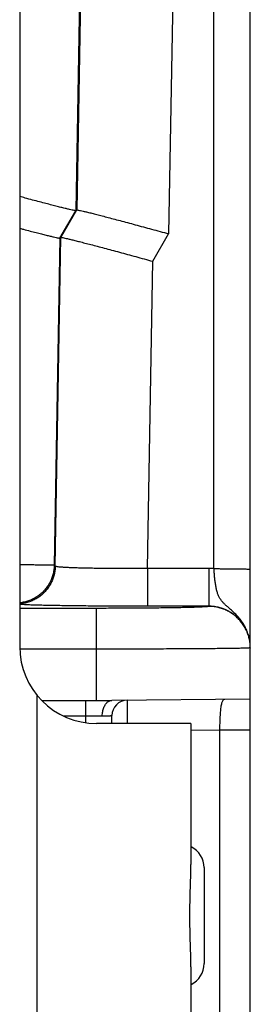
# Model space of a CAD drawing. Header units: inches. Extents: x 0.2 to 16.8, y 0.1 to 10.8.
# Tile 21 of 22: x 10.058 to 10.208, y 8.287 to 8.928. Entities that reach past the tile are written whole.
import ezdxf

# ---------------------------------------------------------------- set-up
doc = ezdxf.new("R2010")
doc.units = ezdxf.units.IN
doc.header["$LTSCALE"] = 0.935
doc.header["$MEASUREMENT"] = 0
doc.layers.get('0').update_dxf_attribs({"linetype": 'CONTINUOUS'})

msp = doc.modelspace()

# ---------------------------------------------------------------- linework, layer by layer
at = {"color": 7, "linetype": 'CONTINUOUS'}
for p, q in [((10.18468, 8.57052), (10.18468, 10.19383)), ((10.2083, 8.51904), (10.2083, 10.17021)), ((10.11798, 10.12998), (10.09483, 8.80337)), ((10.11842, 10.12016), (10.09545, 8.80382)), ((10.17841, 10.12014), (10.15516, 8.78829)), ((10.0583, 9.16083), (10.0583, 8.51983)), ((10.08451, 8.78551), (10.09483, 8.80337)), ((10.08514, 8.78596), (10.09545, 8.80382)), ((10.09545, 8.80382), (10.09483, 8.80337)), ((10.14485, 8.77043), (10.15516, 8.78829)), ((10.08451, 8.78551), (10.0808, 8.57271)), ((10.0814, 8.57208), (10.08514, 8.78596)), ((10.08514, 8.78596), (10.08451, 8.78551)), ((10.14136, 8.57063), (10.14485, 8.77043)), ((10.0814, 8.57208), (10.0808, 8.57271)), ((10.1813, 8.57063), (10.14136, 8.57063)), ((10.14136, 8.57063), (10.14136, 8.54607)), ((10.1813, 8.57063), (10.1813, 8.54598)), ((10.1083, 8.54471), (10.0583, 8.54471)), ((10.1083, 8.48483), (10.1083, 8.54471)), ((10.1813, 8.54607), (10.14136, 8.54607)), ((10.1083, 8.51818), (10.05837, 8.51818)), ((10.2083, 7.5109), (10.2083, 8.51899)), ((10.06972, 8.20164), (10.06972, 8.48802)), ((10.07261, 8.48483), (10.1183, 8.48483)), ((10.1013, 8.47037), (10.1013, 8.48483)), ((10.2083, 8.48561), (10.1183, 8.48483)), ((10.08658, 8.47483), (10.11203, 8.47483)), ((10.1183, 8.46983), (10.1183, 8.47492)), ((10.16972, 8.46983), (10.1083, 8.46983)), ((10.16972, 8.46983), (10.16972, 8.37805)), ((10.1883, 8.46544), (10.16972, 8.46528)), ((10.2083, 8.46544), (10.1883, 8.46544)), ((10.1883, 8.46544), (10.1883, 8.20422)), ((10.1783, 8.37604), (10.1783, 8.31362)), ((10.16972, 8.3116), (10.16972, 8.21983))]:
    msp.add_line(p, q, dxfattribs=at)
for centre, radius, start, end in [((10.1083, 8.51983), 0.05, 180, 270), ((10.1283, 8.47492), 0.01, 90.5, 179.99986), ((10.1633, 8.37604), 0.015, 0, 64.60515), ((10.1633, 8.31362), 0.015, 295.39485, 360)]:
    msp.add_arc(centre, radius, start, end, dxfattribs=at)
for points, knots in [([(10.09483, 8.80337), (10.09474, 8.8033), (10.0943, 8.80343), (10.09354, 8.8035), (10.09223, 8.8038), (10.0905, 8.80419), (10.08829, 8.80472), (10.08565, 8.80537), (10.08259, 8.80614), (10.07912, 8.80703), (10.07527, 8.80803), (10.07108, 8.80913), (10.06656, 8.81033), (10.06227, 8.81148), (10.05948, 8.81223), (10.0583, 8.81255)], [0, 0, 0, 0, 0.008829, 0.030664, 0.065439, 0.113036, 0.17328, 0.245553, 0.329624, 0.424975, 0.530568, 0.646058, 0.770443, 0.902373, 1, 1, 1, 1]), ([(10.09545, 8.80382), (10.09554, 8.80389), (10.09597, 8.80376), (10.09674, 8.80369), (10.09804, 8.80338), (10.09978, 8.803), (10.10198, 8.80247), (10.10462, 8.80182), (10.10769, 8.80105), (10.11115, 8.80016), (10.115, 8.79916), (10.1192, 8.79806), (10.12371, 8.79686), (10.12851, 8.79558), (10.13354, 8.79422), (10.13877, 8.7928), (10.14415, 8.79133), (10.14963, 8.78982), (10.15331, 8.78881), (10.15516, 8.78829)], [0, 0, 0, 0, 0.00539, 0.01872, 0.03995, 0.069007, 0.105785, 0.149906, 0.201231, 0.259441, 0.323904, 0.394409, 0.470344, 0.550886, 0.635713, 0.723849, 0.814356, 0.906744, 1, 1, 1, 1]), ([(10.0583, 8.79193), (10.05916, 8.7917), (10.06142, 8.7911), (10.06496, 8.79017), (10.06881, 8.78917), (10.07227, 8.78828), (10.07534, 8.78751), (10.07798, 8.78686), (10.08018, 8.78633), (10.08192, 8.78594), (10.08322, 8.78564), (10.08399, 8.78557), (10.08442, 8.78544), (10.08451, 8.78551)], [0, 0, 0, 0, 0.098535, 0.259683, 0.407019, 0.540066, 0.657373, 0.758217, 0.842277, 0.908691, 0.957214, 0.987681, 1, 1, 1, 1]), ([(10.08514, 8.78596), (10.08523, 8.78602), (10.08566, 8.7859), (10.08643, 8.78583), (10.08773, 8.78552), (10.08947, 8.78514), (10.09167, 8.78461), (10.09431, 8.78396), (10.09738, 8.78319), (10.10084, 8.7823), (10.10469, 8.7813), (10.10889, 8.78019), (10.1134, 8.779), (10.11819, 8.77771), (10.12323, 8.77636), (10.12846, 8.77494), (10.13384, 8.77347), (10.13932, 8.77196), (10.143, 8.77095), (10.14485, 8.77043)], [0, 0, 0, 0, 0.00539, 0.01872, 0.03995, 0.069007, 0.105785, 0.149906, 0.201231, 0.259441, 0.323904, 0.394409, 0.470344, 0.550886, 0.635713, 0.723849, 0.814356, 0.906744, 1, 1, 1, 1]), ([(10.0808, 8.57271), (10.08069, 8.57273), (10.08029, 8.57272), (10.07945, 8.57276), (10.07812, 8.57277), (10.07631, 8.5728), (10.07404, 8.57283), (10.07132, 8.57287), (10.06819, 8.5729), (10.06466, 8.57294), (10.06132, 8.57297), (10.05916, 8.573), (10.0583, 8.573)], [0, 0, 0, 0, 0.01532, 0.0528, 0.112125, 0.192778, 0.294045, 0.415027, 0.554666, 0.711761, 0.885062, 1, 1, 1, 1]), ([(10.0808, 8.57271), (10.08078, 8.57178), (10.08065, 8.56994), (10.08014, 8.56721), (10.07933, 8.56455), (10.07823, 8.562), (10.07686, 8.55959), (10.07523, 8.55734), (10.07336, 8.55529), (10.07127, 8.55345), (10.069, 8.55186), (10.06656, 8.55053), (10.06399, 8.54948), (10.06132, 8.54872), (10.0594, 8.5484), (10.05839, 8.54829), (10.0583, 8.54828)], [0, 0, 0, 0, 0.07634, 0.152683, 0.229028, 0.305375, 0.381723, 0.458073, 0.534423, 0.610773, 0.687123, 0.763471, 0.839818, 0.916162, 0.992504, 1, 1, 1, 1]), ([(10.0814, 8.57208), (10.08139, 8.57116), (10.08125, 8.56931), (10.08074, 8.56658), (10.07993, 8.56392), (10.07884, 8.56137), (10.07746, 8.55896), (10.07583, 8.55671), (10.07396, 8.55466), (10.07188, 8.55283), (10.0696, 8.55123), (10.06716, 8.5499), (10.06459, 8.54885), (10.06192, 8.54809), (10.05981, 8.54774), (10.0586, 8.54762), (10.0583, 8.5476)], [0, 0, 0, 0, 0.075088, 0.150179, 0.225272, 0.300367, 0.375464, 0.450562, 0.52566, 0.600759, 0.675857, 0.750954, 0.826049, 0.901143, 0.976235, 1, 1, 1, 1]), ([(10.14136, 8.57063), (10.13953, 8.57062), (10.1359, 8.5706), (10.13049, 8.57058), (10.12516, 8.57058), (10.11998, 8.5706), (10.11497, 8.57063), (10.11018, 8.57068), (10.10566, 8.57074), (10.10143, 8.57082), (10.09753, 8.57092), (10.094, 8.57102), (10.09087, 8.57114), (10.08815, 8.57127), (10.08588, 8.57141), (10.08408, 8.57156), (10.08272, 8.5717), (10.08193, 8.57187), (10.08146, 8.57197), (10.0814, 8.57208)], [0, 0, 0, 0, 0.091187, 0.181594, 0.270473, 0.357086, 0.440713, 0.520661, 0.596268, 0.666906, 0.731989, 0.790975, 0.843375, 0.888754, 0.926737, 0.957015, 0.979353, 0.993623, 1, 1, 1, 1]), ([(10.18468, 8.57052), (10.1843, 8.57054), (10.18355, 8.57058), (10.18243, 8.57062), (10.18168, 8.57063), (10.1813, 8.57063)], [0, 0, 0, 0, 0.33319, 0.66649, 1, 1, 1, 1]), ([(10.18468, 8.57052), (10.18556, 8.57052), (10.18731, 8.57052), (10.18991, 8.57051), (10.19245, 8.5705), (10.19489, 8.57048), (10.19719, 8.57046), (10.19935, 8.57043), (10.20131, 8.5704), (10.20307, 8.57037), (10.20459, 8.57033), (10.20588, 8.57029), (10.20686, 8.57024), (10.20765, 8.57023), (10.20799, 8.57014), (10.2083, 8.57016), (10.2083, 8.57011)], [0, 0, 0, 0, 0.111896, 0.222389, 0.330086, 0.433634, 0.531731, 0.623143, 0.706723, 0.781419, 0.846294, 0.900535, 0.943463, 0.974547, 0.993419, 1, 1, 1, 1]), ([(10.2083, 8.51904), (10.2083, 8.52009), (10.20819, 8.52217), (10.20768, 8.52525), (10.20684, 8.52827), (10.20566, 8.53125), (10.20411, 8.5342), (10.2022, 8.53703), (10.20002, 8.53965), (10.19774, 8.54195), (10.19559, 8.5439), (10.19369, 8.54553), (10.19208, 8.54694), (10.19074, 8.5483), (10.18955, 8.54968), (10.1885, 8.55122), (10.18759, 8.55299), (10.18683, 8.55503), (10.18622, 8.55731), (10.18575, 8.55977), (10.18538, 8.56236), (10.18509, 8.56503), (10.18486, 8.56775), (10.18474, 8.56959), (10.18468, 8.57052)], [0, 0, 0, 0, 0.053355, 0.105844, 0.158613, 0.21271, 0.269055, 0.327744, 0.386464, 0.442343, 0.492331, 0.534429, 0.569867, 0.601336, 0.631666, 0.662651, 0.696024, 0.732748, 0.773048, 0.816101, 0.860588, 0.90617, 0.952702, 1, 1, 1, 1]), ([(10.14136, 8.54607), (10.13906, 8.54607), (10.13447, 8.54607), (10.1276, 8.54609), (10.1208, 8.54611), (10.11414, 8.54615), (10.10766, 8.54619), (10.10142, 8.54624), (10.09544, 8.5463), (10.08977, 8.54637), (10.08445, 8.54645), (10.0795, 8.54653), (10.07497, 8.54662), (10.07088, 8.54672), (10.06727, 8.54682), (10.06415, 8.54693), (10.06154, 8.54704), (10.05966, 8.54715), (10.05863, 8.54721), (10.0583, 8.54723)], [0, 0, 0, 0, 0.083036, 0.165943, 0.247985, 0.328425, 0.40657, 0.481897, 0.553987, 0.622405, 0.686673, 0.746357, 0.801045, 0.850349, 0.893962, 0.931616, 0.963077, 0.988118, 1, 1, 1, 1]), ([(10.1813, 8.54598), (10.1813, 8.54588), (10.18075, 8.54587), (10.1801, 8.54572), (10.17863, 8.54565), (10.17676, 8.54553), (10.17431, 8.54544), (10.17138, 8.54534), (10.16796, 8.54525), (10.16409, 8.54516), (10.15978, 8.54508), (10.15509, 8.545), (10.15004, 8.54493), (10.14466, 8.54488), (10.13901, 8.54482), (10.13312, 8.54478), (10.12705, 8.54475), (10.12085, 8.54473), (10.11458, 8.54471), (10.1104, 8.54471), (10.1083, 8.54471)], [0, 0, 0, 0, 0.004018, 0.015324, 0.034147, 0.060394, 0.093849, 0.134199, 0.18111, 0.234288, 0.29337, 0.357847, 0.427186, 0.500876, 0.578428, 0.659311, 0.742765, 0.827944, 0.913987, 1, 1, 1, 1]), ([(10.2083, 8.51904), (10.2083, 8.52005), (10.20819, 8.52208), (10.20768, 8.52508), (10.20684, 8.528), (10.20567, 8.53081), (10.2042, 8.53347), (10.20244, 8.53595), (10.20042, 8.53821), (10.19815, 8.54023), (10.19568, 8.54198), (10.19303, 8.54345), (10.19023, 8.54461), (10.18732, 8.54545), (10.18433, 8.54596), (10.18231, 8.54607), (10.1813, 8.54607)], [0, 0, 0, 0, 0.071553, 0.143132, 0.214708, 0.286263, 0.357794, 0.429299, 0.50074, 0.572079, 0.643364, 0.714657, 0.785999, 0.857346, 0.928677, 1, 1, 1, 1]), ([(10.2083, 8.51904), (10.2083, 8.52003), (10.20818, 8.52203), (10.20768, 8.52501), (10.20684, 8.52792), (10.20568, 8.53072), (10.20421, 8.53338), (10.20245, 8.53585), (10.20043, 8.53812), (10.19817, 8.54014), (10.1957, 8.54189), (10.19304, 8.54336), (10.19024, 8.54452), (10.18732, 8.54536), (10.18433, 8.54587), (10.18231, 8.54598), (10.1813, 8.54598)], [0, 0, 0, 0, 0.07022, 0.141736, 0.213253, 0.28477, 0.356289, 0.427808, 0.499329, 0.57085, 0.642373, 0.713898, 0.785422, 0.856948, 0.928474, 1, 1, 1, 1]), ([(10.20799, 8.51892), (10.20757, 8.51897), (10.20695, 8.51879), (10.20529, 8.51882), (10.20322, 8.51872), (10.20048, 8.51868), (10.19721, 8.51862), (10.19338, 8.51856), (10.18903, 8.51851), (10.18418, 8.51846), (10.17887, 8.51842), (10.17312, 8.51837), (10.16698, 8.51834), (10.16047, 8.5183), (10.15363, 8.51827), (10.14652, 8.51824), (10.13916, 8.51822), (10.13162, 8.5182), (10.12393, 8.51819), (10.11614, 8.51819), (10.11092, 8.51818), (10.1083, 8.51818)], [0, 0, 0, 0, 0.009299, 0.024708, 0.046129, 0.073425, 0.106423, 0.144913, 0.188647, 0.237348, 0.29072, 0.348454, 0.41022, 0.475655, 0.544352, 0.615881, 0.689796, 0.765642, 0.842952, 0.921243, 1, 1, 1, 1]), ([(10.112, 8.47483), (10.11202, 8.4753), (10.11208, 8.47625), (10.11227, 8.47764), (10.11258, 8.47897), (10.11301, 8.48022), (10.11354, 8.48137), (10.11417, 8.48238), (10.11488, 8.48324), (10.11567, 8.48393), (10.11651, 8.48444), (10.1174, 8.48475), (10.118, 8.48483), (10.1183, 8.48483)], [0, 0, 0, 0, 0.110196, 0.219025, 0.325279, 0.427748, 0.525418, 0.617555, 0.703791, 0.784221, 0.859487, 0.930825, 1, 1, 1, 1]), ([(10.12821, 8.48491), (10.12821, 8.48487), (10.12821, 8.48467), (10.12822, 8.48424), (10.12822, 8.48352), (10.12822, 8.48253), (10.12823, 8.48129), (10.12824, 8.4798), (10.12824, 8.4781), (10.12825, 8.47621), (10.12826, 8.47416), (10.12827, 8.47201), (10.12828, 8.47055), (10.12828, 8.46983)], [0, 0, 0, 0, 0.009685, 0.0386, 0.086321, 0.152153, 0.235131, 0.334039, 0.447371, 0.573362, 0.710157, 0.855845, 1, 1, 1, 1]), ([(10.1917, 8.48547), (10.1915, 8.48547), (10.19107, 8.48539), (10.19053, 8.48497), (10.1901, 8.48433), (10.18974, 8.48347), (10.18944, 8.48239), (10.18919, 8.4811), (10.18897, 8.47961), (10.1888, 8.47794), (10.18865, 8.47611), (10.18853, 8.47414), (10.18844, 8.47207), (10.18837, 8.46991), (10.18833, 8.46769), (10.18831, 8.46619), (10.1883, 8.46544)], [0, 0, 0, 0, 0.029139, 0.059052, 0.094475, 0.138141, 0.191116, 0.253535, 0.325008, 0.404829, 0.492076, 0.585698, 0.684557, 0.787428, 0.893021, 1, 1, 1, 1]), ([(10.11203, 8.47483), (10.1125, 8.47483), (10.11338, 8.47485), (10.11462, 8.47486), (10.11569, 8.47488), (10.11659, 8.47489), (10.1173, 8.4749), (10.11782, 8.47491), (10.11813, 8.47491), (10.11827, 8.47491), (10.1183, 8.47492)], [0, 0, 0, 0, 0.222505, 0.420865, 0.593186, 0.737164, 0.851097, 0.933479, 0.983319, 1, 1, 1, 1]), ([(10.16972, 8.3116), (10.16972, 8.31287), (10.16969, 8.31549), (10.16958, 8.31956), (10.16943, 8.32385), (10.16928, 8.32833), (10.16915, 8.33295), (10.16905, 8.33766), (10.169, 8.34243), (10.169, 8.34722), (10.16905, 8.35199), (10.16915, 8.35671), (10.16928, 8.36133), (10.16943, 8.36581), (10.16958, 8.3701), (10.16969, 8.37416), (10.16972, 8.37679), (10.16972, 8.37805)], [0, 0, 0, 0, 0.057174, 0.11851, 0.183387, 0.251036, 0.320796, 0.391919, 0.463907, 0.536099, 0.608087, 0.679207, 0.74897, 0.816612, 0.881494, 0.942826, 1, 1, 1, 1])]:
    msp.add_open_spline(points, degree=3, knots=knots, dxfattribs=at)
for points in [[(10.2083, 8.51899), (10.2083, 8.51888), (10.20814, 8.51891), (10.20799, 8.51892)], [(10.2083, 8.51899), (10.2083, 8.51901), (10.2083, 8.51902), (10.2083, 8.51904)]]:
    msp.add_open_spline(points, degree=3, dxfattribs=at)

doc.saveas('drawing.dxf')
